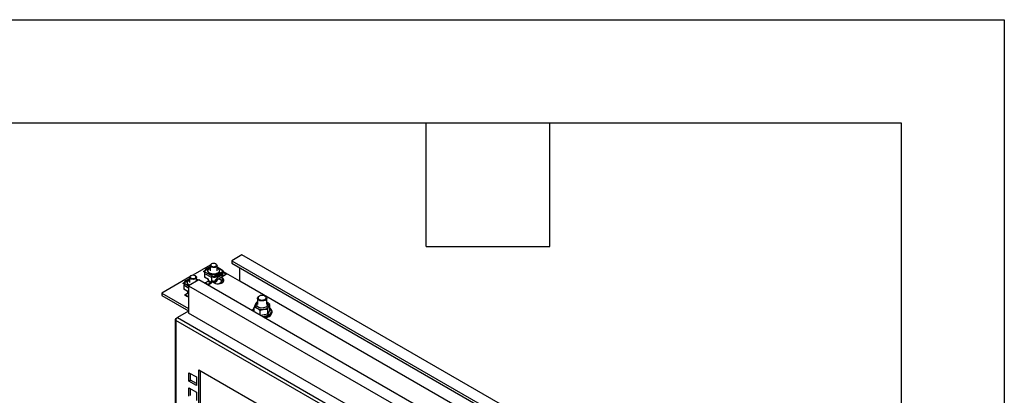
# Model space of a CAD drawing. Header units: millimetres. Extents: x 0 to 3912, y 0 to 3023.
# Tile 18 of 18: x 3064 to 3912, y 2699 to 3023. Entities that reach past the tile are written whole.
import ezdxf

# ---------------------------------------------------------------- set-up
doc = ezdxf.new("R2010")
doc.units = ezdxf.units.MM
doc.header["$LTSCALE"] = 14
doc.layers.add('TEXT', color=140, linetype='Continuous', lineweight=25)

msp = doc.modelspace()

# ---------------------------------------------------------------- linework, layer by layer
at = {"color": 7, "linetype": 'Continuous'}
for p, q in [((0.03, 3022.64), (3911.63, 3022.64)), ((3911.63, 3022.64), (3911.63, 0.04))]:
    msp.add_line(p, q, dxfattribs=at)
for p, q in [((3255.26, 2819.94), (3246.42, 2814.84)), ((3246.42, 2814.84), (3246.42, 2812.8)), ((3246.42, 2814.84), (3679.88, 2564.61)), ((3688.71, 2569.71), (3255.26, 2819.94)), ((3227.92, 2811.09), (3212.83, 2802.38)), ((3222.38, 2805.85), (3227.86, 2809.02)), ((3226.67, 2809.03), (3224.55, 2807.8)), ((3226.8, 2809.02), (3224.67, 2807.79)), ((3225.86, 2806.26), (3225.86, 2805.85)), ((3227.86, 2810.75), (3227.86, 2806.26)), ((3229.09, 2812.18), (3228.74, 2811.98)), ((3232.98, 2811.98), (3232.63, 2812.18)), ((3233.86, 2806.26), (3233.86, 2810.75)), ((3238.61, 2806.62), (3233.86, 2809.36)), ((3238.11, 2806.57), (3233.86, 2809.02)), ((3235.86, 2805.85), (3235.86, 2806.26)), ((3238.11, 2806.57), (3239.35, 2805.85)), ((3246.42, 2812.8), (3679.88, 2562.57)), ((3253.49, 2797.28), (3253.49, 2808.71)), ((3210.24, 2800.89), (3186.31, 2787.08)), ((3204.7, 2795.65), (3210.18, 2798.81)), ((3208.99, 2798.82), (3206.87, 2797.6)), ((3209.12, 2798.81), (3207, 2797.59)), ((3218.13, 2798.51), (3209.29, 2793.4)), ((3210.18, 2800.55), (3210.18, 2796.06)), ((3211.42, 2801.98), (3211.06, 2801.77)), ((3215.31, 2801.77), (3214.95, 2801.98)), ((3216.18, 2797.38), (3216.18, 2800.55)), ((3217.72, 2798.27), (3216.18, 2799.15)), ((3217.42, 2798.1), (3216.18, 2798.81)), ((3651.59, 2548.28), (3218.13, 2798.51)), ((3223.61, 2805.14), (3222.38, 2805.85)), ((3222.38, 2805.45), (3222.38, 2805.85)), ((3223.32, 2804.9), (3222.38, 2805.45)), ((3228.92, 2800.44), (3222.91, 2803.91)), ((3222.91, 2803.91), (3222.91, 2800.65)), ((3226.44, 2798.61), (3222.91, 2800.65)), ((3223.18, 2804.98), (3223.18, 2804.72)), ((3229.62, 2801.67), (3223.61, 2805.14)), ((3225.56, 2799.12), (3226.44, 2798.61)), ((3226.44, 2797.79), (3226.44, 2798.61)), ((3226.44, 2797.79), (3228.92, 2796.36)), ((3228.92, 2800.44), (3228.92, 2796.36)), ((3229.27, 2796.57), (3229.27, 2800.65)), ((3229.54, 2801.2), (3229.96, 2801.07)), ((3229.62, 2801.26), (3229.62, 2801.67)), ((3230.86, 2800.95), (3229.62, 2801.67)), ((3230.86, 2800.55), (3229.62, 2801.26)), ((3239.35, 2805.85), (3230.86, 2800.95)), ((3231.91, 2801.15), (3230.86, 2800.55)), ((3230.86, 2800.55), (3230.86, 2800.95)), ((3231.67, 2797.34), (3238.54, 2801.3)), ((3238.29, 2804.84), (3231.91, 2801.15)), ((3233.86, 2798.1), (3233.86, 2798.6)), ((3237.05, 2803.1), (3234.93, 2801.87)), ((3237.23, 2802.79), (3235.1, 2801.57)), ((3235.1, 2800.95), (3237.23, 2802.18)), ((3235.1, 2801.57), (3235.1, 2800.95)), ((3235.46, 2799.53), (3238.29, 2797.89)), ((3237.23, 2802.18), (3237.23, 2802.79)), ((3238.29, 2799.93), (3237.23, 2800.55)), ((3237.86, 2797.28), (3237.86, 2798.1)), ((3239.35, 2805.45), (3238.29, 2804.84)), ((3238.29, 2799.93), (3238.29, 2797.89)), ((3238.54, 2801.51), (3238.54, 2804.63)), ((3238.54, 2801.49), (3238.67, 2801.41)), ((3238.82, 2802.08), (3238.82, 2805.14)), ((3238.82, 2804.53), (3239.17, 2804.73)), ((3239.17, 2801.87), (3238.82, 2802.08)), ((3239.17, 2804.73), (3241.64, 2803.3)), ((3241.64, 2803.3), (3239.17, 2801.87)), ((3241.64, 2802.89), (3239.17, 2801.46)), ((3239.35, 2805.45), (3239.35, 2805.85)), ((3253.49, 2797.28), (3239.35, 2805.44)), ((3241.64, 2802.89), (3241.64, 2803.3)), ((3205.94, 2794.93), (3204.7, 2795.65)), ((3204.7, 2795.24), (3204.7, 2795.65)), ((3205.65, 2794.69), (3204.7, 2795.24)), ((3205.23, 2793.71), (3205.23, 2790.44)), ((3209.29, 2791.36), (3205.23, 2793.71)), ((3208.76, 2788.4), (3205.23, 2790.44)), ((3205.5, 2794.78), (3205.5, 2794.51)), ((3209.29, 2793), (3205.94, 2794.93)), ((3208.18, 2796.06), (3208.18, 2795.65)), ((3209.29, 2793.4), (3209.29, 2769.73)), ((3209.29, 2793.4), (3642.75, 2543.18)), ((3223.61, 2795.75), (3226.09, 2797.18)), ((3226.09, 2794.32), (3223.61, 2795.75)), ((3223.61, 2795.34), (3223.61, 2795.75)), ((3226.09, 2797.18), (3228.56, 2795.75)), ((3228.56, 2795.75), (3226.09, 2794.32)), ((3228.56, 2795.34), (3226.09, 2793.91)), ((3226.09, 2793.91), (3226.09, 2794.32)), ((3229.27, 2796.97), (3231.22, 2795.85)), ((3235.81, 2795.24), (3235.43, 2795.03)), ((3253.49, 2797.28), (3253.49, 2797.28)), ((3686.95, 2547.05), (3253.49, 2797.28)), ((3186.31, 2787.08), (3209.29, 2773.81)), ((3186.31, 2787.08), (3186.31, 2785.03)), ((3186.31, 2785.03), (3209.29, 2771.77)), ((3205.94, 2785.54), (3208.41, 2786.97)), ((3208.41, 2784.12), (3205.94, 2785.54)), ((3205.94, 2785.14), (3205.94, 2785.54)), ((3208.41, 2783.71), (3205.94, 2785.14)), ((3207.88, 2788.91), (3208.76, 2788.4)), ((3208.41, 2786.97), (3209.29, 2786.46)), ((3209.29, 2784.63), (3208.41, 2784.12)), ((3209.29, 2784.22), (3208.41, 2783.71)), ((3208.41, 2783.71), (3208.41, 2784.12)), ((3208.76, 2787.59), (3208.76, 2788.4)), ((3208.76, 2787.59), (3209.29, 2787.28)), ((3268.58, 2782.51), (3268.58, 2777.28)), ((3270.18, 2784.38), (3269.75, 2784.14)), ((3275.41, 2784.14), (3274.99, 2784.38)), ((3276.58, 2777.28), (3276.58, 2782.51)), ((3265.89, 2770.94), (3265.89, 2774.99)), ((3267.68, 2778.85), (3267.45, 2778.47)), ((3270.79, 2768.11), (3270.79, 2772.19)), ((3270.79, 2772.16), (3270.79, 2772.19)), ((3270.79, 2768.11), (3270.79, 2772.16)), ((3277.5, 2768.72), (3277.5, 2773.17)), ((3279.25, 2772.61), (3277.5, 2768.72)), ((3279.25, 2777.08), (3278.13, 2777.93)), ((3279.25, 2772.61), (3279.25, 2777.08)), ((3197.75, 2764.21), (3197.75, 1409.57)), ((3198.33, 2765.03), (3199.72, 2765.83)), ((3209.29, 2771.36), (3199.75, 2765.85)), ((3199.75, 2765.85), (3660.78, 2499.7)), ((3642.75, 2519.5), (3209.29, 2769.73)), ((3277.5, 2768.72), (3271.33, 2767.8)), ((3281.08, 2770.34), (3281.08, 2771.16)), ((3659.37, 2497.25), (3198.33, 2763.4)), ((3198.33, 2763.4), (3198.33, 1408.76)), ((3209.65, 2718.39), (3216.01, 2714.71)), ((3209.65, 2711.04), (3209.65, 2718.39)), ((3211.06, 2711.85), (3211.06, 2717.57)), ((3216.01, 2714.71), (3216.01, 2707.36)), ((3218.13, 2720.94), (3535.27, 2537.86)), ((3218.13, 1428.36), (3218.13, 2720.94)), ((3219.55, 1429.17), (3219.55, 2720.12)), ((3209.65, 2711.04), (3211.06, 2711.85)), ((3216.01, 2707.36), (3209.65, 2711.04)), ((3209.65, 2705.42), (3216.01, 2701.75)), ((3209.65, 2698.08), (3209.65, 2705.42)), ((3216.01, 2709), (3211.06, 2711.85)), ((3211.06, 2698.89), (3211.06, 2704.61)), ((3216.01, 2701.75), (3216.01, 2694.4))]:
    msp.add_line(p, q)
at = {"flags": 128}
for points in [[(3234.4, 2804.22), (3233.31, 2803.75), (3232.05, 2803.46), (3230.69, 2803.38), (3229.35, 2803.51), (3228.12, 2803.85), (3227.09, 2804.36), (3226.35, 2805.02), (3225.93, 2805.77), (3225.89, 2806.56), (3226.21, 2807.32), (3226.88, 2808.01), (3227.84, 2808.56), (3227.86, 2808.57)], [(3232.98, 2809.53), (3232.13, 2809.18), (3231.12, 2809.03), (3230.09, 2809.08), (3229.14, 2809.33), (3228.4, 2809.76), (3227.96, 2810.3), (3227.87, 2810.9), (3228.14, 2811.48), (3228.74, 2811.98)], [(3232.63, 2810.14), (3233.17, 2810.61), (3233.36, 2811.16), (3233.17, 2811.71), (3232.63, 2812.18), (3231.82, 2812.49), (3230.86, 2812.6), (3229.9, 2812.49), (3229.09, 2812.18), (3228.55, 2811.71), (3228.36, 2811.16), (3228.55, 2810.61), (3229.09, 2810.14), (3229.9, 2809.83), (3230.86, 2809.72), (3231.82, 2809.83), (3232.63, 2810.14)], [(3232.98, 2811.98), (3233.32, 2811.75), (3233.76, 2811.2), (3233.85, 2810.6), (3233.58, 2810.02), (3232.98, 2809.53)], [(3233.86, 2808.57), (3234.15, 2808.44), (3235.04, 2807.84), (3235.63, 2807.13), (3235.86, 2806.36), (3235.72, 2805.58), (3235.22, 2804.85), (3234.4, 2804.22)], [(3210.02, 2793.82), (3209.42, 2794.16), (3208.67, 2794.82), (3208.26, 2795.57), (3208.21, 2796.35), (3208.53, 2797.12), (3209.2, 2797.8), (3210.16, 2798.36), (3210.18, 2798.37)], [(3215.31, 2799.32), (3214.45, 2798.98), (3213.45, 2798.82), (3212.41, 2798.87), (3211.46, 2799.13), (3210.73, 2799.55), (3210.29, 2800.1), (3210.2, 2800.7), (3210.46, 2801.28), (3211.06, 2801.77)], [(3214.95, 2799.94), (3215.49, 2800.4), (3215.68, 2800.96), (3215.49, 2801.51), (3214.95, 2801.98), (3214.14, 2802.29), (3213.18, 2802.4), (3212.23, 2802.29), (3211.42, 2801.98), (3210.87, 2801.51), (3210.68, 2800.96), (3210.87, 2800.4), (3211.42, 2799.94), (3212.23, 2799.62), (3213.18, 2799.51), (3214.14, 2799.62), (3214.95, 2799.94)], [(3215.31, 2801.77), (3215.64, 2801.54), (3216.08, 2801), (3216.17, 2800.4), (3215.9, 2799.82), (3215.31, 2799.32)], [(3216.18, 2798.37), (3216.47, 2798.23), (3217.05, 2797.88)], [(3227.33, 2803.81), (3228.41, 2803.34), (3229.68, 2803.05), (3231.03, 2802.97), (3232.37, 2803.1), (3233.6, 2803.44), (3234.63, 2803.96), (3235.38, 2804.61), (3235.79, 2805.36), (3235.86, 2805.85)], [(3230.27, 2796.4), (3231.12, 2796.37), (3232.13, 2796.53), (3232.98, 2796.87), (3233.58, 2797.36), (3233.85, 2797.95), (3233.86, 2798.1)], [(3231.22, 2795.85), (3232.35, 2795.36), (3233.69, 2795.07), (3235.11, 2795.01), (3236.5, 2795.19), (3237.75, 2795.58), (3238.75, 2796.16), (3239.44, 2796.88), (3239.74, 2797.69), (3239.64, 2798.51), (3239.14, 2799.28), (3238.29, 2799.93)], [(3238.29, 2797.89), (3239.14, 2797.23), (3239.43, 2796.87)], [(3269.75, 2780.87), (3269.04, 2781.43), (3268.65, 2782.08), (3268.61, 2782.76), (3268.91, 2783.43), (3269.55, 2784.01), (3269.75, 2784.14)], [(3270.18, 2781.61), (3271.09, 2781.23), (3272.16, 2781.05), (3273.28, 2781.07), (3274.32, 2781.31), (3275.18, 2781.73), (3275.75, 2782.28), (3275.98, 2782.91), (3275.84, 2783.56), (3275.35, 2784.14), (3274.56, 2784.59), (3273.55, 2784.88), (3272.44, 2784.96), (3271.34, 2784.82), (3270.38, 2784.49), (3269.66, 2784), (3269.25, 2783.4), (3269.21, 2782.75), (3269.53, 2782.13), (3270.18, 2781.61)], [(3275.41, 2784.14), (3275.8, 2783.88), (3276.36, 2783.27), (3276.58, 2782.59), (3276.44, 2781.91), (3275.97, 2781.28), (3275.19, 2780.75), (3274.18, 2780.39), (3273.03, 2780.21), (3271.84, 2780.24), (3270.71, 2780.46), (3269.75, 2780.87)], [(3268.58, 2779.01), (3267.93, 2778.34), (3267.61, 2777.57), (3267.65, 2776.79), (3268.07, 2776.04), (3268.81, 2775.38), (3269.84, 2774.87), (3271.07, 2774.53), (3272.41, 2774.39), (3273.76, 2774.47), (3275.03, 2774.76), (3276.12, 2775.24)], [(3272.8, 2766.95), (3274.51, 2767.08), (3276.14, 2767.43), (3277.59, 2767.96), (3278.82, 2768.67), (3279.75, 2769.51), (3280.34, 2770.45), (3280.58, 2771.44), (3280.44, 2772.43), (3279.93, 2773.39), (3279.25, 2774.11)], [(3279.25, 2774.19), (3280.15, 2773.38), (3280.79, 2772.43), (3281.07, 2771.41), (3280.98, 2770.39), (3280.52, 2769.4), (3279.71, 2768.48), (3278.59, 2767.69), (3277.21, 2767.04), (3275.63, 2766.57), (3273.91, 2766.31), (3273.91, 2766.31)], [(3276.12, 2775.24), (3276.94, 2775.86), (3277.44, 2776.6), (3277.58, 2777.38), (3277.35, 2778.15), (3276.76, 2778.86), (3276.58, 2779.01)], [(3278.58, 2776.45), (3278.54, 2776.05), (3278.4, 2775.62)], [(3275.06, 2765.64), (3275.63, 2765.76), (3277.21, 2766.22), (3278.59, 2766.87), (3279.71, 2767.67), (3280.52, 2768.58), (3280.98, 2769.57), (3281.08, 2770.34)]]:
    msp.add_lwpolyline(points, dxfattribs=at)
for centre, radius, start, end in [((3225.69, 2805.35), 2.62, 116.94786, 157.22469), ((3225.69, 2805.69), 2.34, 115.75388, 159.62618), ((3224.62, 2807.71), 0.12, 124.05635, 187.25583), ((3224.6, 2807.69), 0.126, 54.38242, 114.30712), ((3226.72, 2808.91), 0.126, 54.38242, 114.30712), ((3229.26, 2804.64), 5.03, 106.20394, 119.41702), ((3238.39, 2806.23), 0.437, 350.78596, 129.20329), ((3208.01, 2795.48), 2.34, 115.75388, 159.62618), ((3206.94, 2797.5), 0.12, 124.05635, 187.25583), ((3206.92, 2797.48), 0.126, 54.38242, 114.30712), ((3209.04, 2798.71), 0.126, 54.38242, 114.30712), ((3211.59, 2794.43), 5.03, 106.20394, 119.41702), ((3224.44, 2803.84), 1.54, 122.60548, 177.39452), ((3228.34, 2806.09), 2.49, 185.38279, 245.93735), ((3225.67, 2797.83), 0.768, 302.60548, 357.39452), ((3230.45, 2800.37), 1.54, 122.60548, 177.39452), ((3230.04, 2800.61), 0.768, 122.60548, 177.39452), ((3231.8, 2804.03), 6.69, 247.79717, 268.91207), ((3231.98, 2807.5), 6.7, 264.54959, 297.73005), ((3232.04, 2807.29), 6.14, 268.79781, 298.03493), ((3234.72, 2801.55), 0.384, 2.60548, 57.39452), ((3234.43, 2798.39), 3.44, 293.59917, 355.08069), ((3236.17, 2805.04), 2.14, 294.3498, 354.46292), ((3236.84, 2802.77), 0.384, 2.60548, 57.39452), ((3236.46, 2804.71), 2.06, 291.73152, 7.11333), ((3238.89, 2801.8), 0.435, 216.54965, 309.56361), ((3239.03, 2802.04), 0.218, 170.78596, 309.20329), ((3206.76, 2793.64), 1.54, 122.60548, 177.39452), ((3208.01, 2795.15), 2.62, 116.94786, 157.22469), ((3210.66, 2795.88), 2.49, 185.38279, 245.93735), ((3227.74, 2796.64), 1.54, 302.60548, 357.39452), ((3228.15, 2796.4), 0.768, 302.60548, 357.39452), ((3235.04, 2797.37), 2.83, 313.14901, 358.22054), ((3208, 2787.62), 0.768, 302.60548, 357.39452), ((3268.24, 2770.64), 4.25, 123.55873, 162.39996), ((3268.15, 2771.31), 3.58, 129.06793, 173.92116), ((3269.42, 2776.65), 2.84, 183.24302, 246.82416), ((3271.17, 2778.91), 5.66, 239.56277, 240.4426), ((3272.57, 2782.2), 9.22, 242.95849, 279.22507), ((3272.65, 2782.74), 9.74, 278.25681, 278.86935), ((3273.81, 2778.59), 5.48, 273.55079, 326.44384), ((3276.21, 2776.57), 2.39, 334.90473, 336.4657), ((3198.64, 2764.21), 0.874, 110.78342, 249.21658), ((3201.41, 2763.26), 3.08, 122.60548, 177.39452)]:
    msp.add_arc(centre, radius, start, end)
for centre, start_param, end_param in [((3231.92, 2794.22), 0.409875, 1.250944), ((3234.04, 2795.44), 5.851991, 6.69306)]:
    msp.add_ellipse(centre, major_axis=(4.19, 6.91), ratio=0.238818, start_param=start_param, end_param=end_param)
for points, knots in [([(3266.77, 2777.33), (3266.75, 2777.28), (3266.7, 2777.17), (3266.62, 2777), (3266.55, 2776.82), (3266.48, 2776.64), (3266.4, 2776.45), (3266.28, 2776.12), (3266.11, 2775.65), (3265.96, 2775.21), (3265.89, 2774.99)], [0, 0, 0, 0, 0.082651, 0.165011, 0.247504, 0.330544, 0.414532, 0.499849, 0.745301, 1, 1, 1, 1]), ([(3265.89, 2774.99), (3265.97, 2774.97), (3266.13, 2774.93), (3266.37, 2774.86), (3266.61, 2774.79), (3266.85, 2774.7), (3267.14, 2774.6), (3267.49, 2774.45), (3267.9, 2774.26), (3268.17, 2774.11), (3268.3, 2774.04)], [0, 0, 0, 0, 0.103586, 0.205169, 0.305074, 0.403664, 0.501341, 0.670186, 0.835329, 1, 1, 1, 1]), ([(3266.77, 2777.41), (3266.75, 2777.36), (3266.6, 2777.08), (3266.6, 2776.77), (3266.59, 2776.5)], [0, 0, 0, 0, 0.147396, 1, 1, 1, 1]), ([(3268.58, 2779.36), (3268.31, 2779.2), (3267.72, 2778.84), (3267.1, 2778.17), (3266.87, 2777.64), (3266.77, 2777.41)], [0, 0, 0, 0, 0.328368, 0.701284, 1, 1, 1, 1]), ([(3268.38, 2773.99), (3268.44, 2773.95), (3268.58, 2773.87), (3268.78, 2773.74), (3268.98, 2773.61), (3269.18, 2773.47), (3269.39, 2773.32), (3269.72, 2773.07), (3270.19, 2772.69), (3270.59, 2772.34), (3270.79, 2772.16)], [0, 0, 0, 0, 0.082522, 0.16476, 0.247135, 0.330062, 0.413938, 0.499144, 0.744959, 1, 1, 1, 1]), ([(3270.79, 2772.19), (3270.93, 2772.24), (3271.2, 2772.35), (3271.61, 2772.49), (3272.01, 2772.62), (3272.46, 2772.76), (3272.95, 2772.89), (3273.5, 2773.01), (3273.86, 2773.07), (3274.04, 2773.1)], [0, 0, 0, 0, 0.129116, 0.255253, 0.379072, 0.501319, 0.670002, 0.835184, 1, 1, 1, 1]), ([(3274.15, 2773.12), (3274.24, 2773.13), (3274.43, 2773.16), (3274.71, 2773.19), (3274.99, 2773.21), (3275.27, 2773.23), (3275.55, 2773.24), (3276.02, 2773.25), (3276.67, 2773.24), (3277.22, 2773.2), (3277.5, 2773.17)], [0, 0, 0, 0, 0.08263, 0.164956, 0.247418, 0.330442, 0.414439, 0.499801, 0.745129, 1, 1, 1, 1]), ([(3278.57, 2776.45), (3278.55, 2776.73), (3278.51, 2777.32), (3278.07, 2778.14), (3277.44, 2778.85), (3276.86, 2779.2), (3276.58, 2779.37)], [0, 0, 0, 0, 0.239157, 0.495441, 0.759404, 1, 1, 1, 1]), ([(3277.5, 2773.17), (3277.53, 2773.27), (3277.59, 2773.45), (3277.67, 2773.72), (3277.76, 2773.97), (3277.85, 2774.22), (3277.95, 2774.52), (3278.08, 2774.86), (3278.23, 2775.22), (3278.32, 2775.45), (3278.37, 2775.56)], [0, 0, 0, 0, 0.103738, 0.205382, 0.305264, 0.40375, 0.50125, 0.670083, 0.835225, 1, 1, 1, 1]), ([(3278.4, 2775.62), (3278.42, 2775.67), (3278.47, 2775.77), (3278.54, 2775.92), (3278.61, 2776.06), (3278.69, 2776.2), (3278.76, 2776.33), (3278.88, 2776.53), (3279.04, 2776.8), (3279.18, 2776.98), (3279.25, 2777.08)], [0, 0, 0, 0, 0.0826799, 0.1650713, 0.2475927, 0.3306531, 0.4146468, 0.4999502, 0.7454178, 1, 1, 1, 1])]:
    msp.add_open_spline(points, degree=3, knots=knots)
at = {"layer": 'TEXT'}
for p, q in [((88.9, 2933.7), (3822.7, 2933.7)), ((3413.76, 2827.02), (3413.76, 2933.7)), ((3520.44, 2827.02), (3520.44, 2933.7)), ((3822.7, 2933.7), (3822.7, 88.9)), ((3413.76, 2827.02), (3520.44, 2827.02))]:
    msp.add_line(p, q, dxfattribs=at)

doc.saveas('drawing.dxf')
